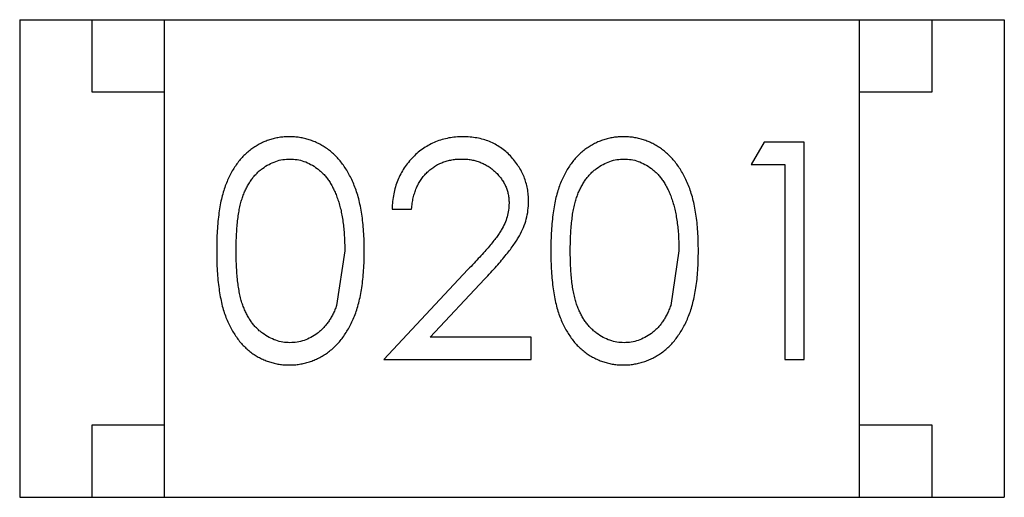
# Model space of a CAD drawing. Header units: inches. Extents: x -16 to 86, y -28 to 28.
# Tile 16 of 35: x 70.815 to 71.495, y -8.808 to -8.478. Entities that reach past the tile are written whole.
import ezdxf

# ---------------------------------------------------------------- set-up
doc = ezdxf.new("R2010")
doc.units = ezdxf.units.IN
doc.header["$LTSCALE"] = 1.21
doc.header["$MEASUREMENT"] = 0
doc.layers.get('0').update_dxf_attribs({"linetype": 'CONTINUOUS'})

msp = doc.modelspace()

# ---------------------------------------------------------------- linework, layer by layer
at = {"color": 6, "linetype": 'Continuous'}
for p, q in [((70.81492, -8.4777), (71.49492, -8.4777)), ((70.81492, -8.4777), (70.81492, -8.8077)), ((70.86492, -8.5277), (70.86492, -8.4777)), ((70.91492, -8.8077), (70.91492, -8.4777)), ((71.39492, -8.8077), (71.39492, -8.4777)), ((71.44492, -8.4777), (71.44492, -8.5277)), ((71.49492, -8.4777), (71.49492, -8.8077)), ((70.91492, -8.5277), (70.86492, -8.5277)), ((71.44492, -8.5277), (71.39492, -8.5277)), ((71.32899, -8.56242), (71.32019, -8.5778)), ((71.35673, -8.56242), (71.32899, -8.56242)), ((71.35673, -8.71242), (71.35673, -8.56242)), ((71.32019, -8.5778), (71.34327, -8.5778)), ((71.34327, -8.5778), (71.34327, -8.71242)), ((71.07211, -8.60857), (71.08558, -8.60857)), ((71.03942, -8.63742), (71.03374, -8.67513)), ((71.27019, -8.63742), (71.26451, -8.67513)), ((71.12452, -8.65034), (71.06634, -8.71242)), ((71.09847, -8.69703), (71.136, -8.65698)), ((71.16827, -8.69703), (71.09847, -8.69703)), ((71.16827, -8.71242), (71.16827, -8.69703)), ((71.06634, -8.71242), (71.16827, -8.71242)), ((71.34327, -8.71242), (71.35673, -8.71242)), ((70.86492, -8.7577), (70.91492, -8.7577)), ((70.86492, -8.8077), (70.86492, -8.7577)), ((71.39492, -8.7577), (71.44492, -8.7577)), ((71.44492, -8.7577), (71.44492, -8.8077)), ((70.81492, -8.8077), (71.49492, -8.8077))]:
    msp.add_line(p, q, dxfattribs=at)
for points, knots in [([(71.00111, -8.55857), (70.99993, -8.55859), (70.99759, -8.55863), (70.99414, -8.55904), (70.99077, -8.55969), (70.98748, -8.56064), (70.98427, -8.5618), (70.98115, -8.56326), (70.97812, -8.56498), (70.97516, -8.56692), (70.97236, -8.56915), (70.96968, -8.57159), (70.96723, -8.57431), (70.9649, -8.57727), (70.96275, -8.58049), (70.96071, -8.58392), (70.9589, -8.58763), (70.95723, -8.59159), (70.95574, -8.5959), (70.95447, -8.6006), (70.95334, -8.60571), (70.9525, -8.61125), (70.95181, -8.61721), (70.95131, -8.6236), (70.951, -8.6304), (70.95097, -8.63507), (70.95096, -8.63748)], [0, 0, 0, 0, 0.033742, 0.066533, 0.099153, 0.13154, 0.164087, 0.196563, 0.229707, 0.263315, 0.297504, 0.331686, 0.366482, 0.4021, 0.438958, 0.476748, 0.515985, 0.556589, 0.599519, 0.645765, 0.695487, 0.748721, 0.805687, 0.866754, 0.931405, 1, 1, 1, 1]), ([(71.05288, -8.63748), (71.05286, -8.63517), (71.0528, -8.63068), (71.05252, -8.62412), (71.05197, -8.61791), (71.05123, -8.61207), (71.05027, -8.60659), (71.04912, -8.60147), (71.04769, -8.59672), (71.04611, -8.5923), (71.04428, -8.58822), (71.04238, -8.58437), (71.04026, -8.58082), (71.03802, -8.57751), (71.0356, -8.57449), (71.03304, -8.57171), (71.03032, -8.56919), (71.02744, -8.56696), (71.02447, -8.56496), (71.02137, -8.56326), (71.0182, -8.5618), (71.01494, -8.56064), (71.01161, -8.5597), (71.00818, -8.55903), (71.00468, -8.55863), (71.0023, -8.55859), (71.00111, -8.55857)], [0, 0, 0, 0, 0.065278, 0.127205, 0.186168, 0.241675, 0.294115, 0.343609, 0.390387, 0.434463, 0.476646, 0.517002, 0.555936, 0.593716, 0.630057, 0.665601, 0.700745, 0.734917, 0.768681, 0.802087, 0.834849, 0.867433, 0.900138, 0.932806, 0.966212, 1, 1, 1, 1]), ([(71.12103, -8.55857), (71.11936, -8.55861), (71.11606, -8.55868), (71.11123, -8.55936), (71.10661, -8.56048), (71.10217, -8.562), (71.09797, -8.56401), (71.09395, -8.56643), (71.09012, -8.56928), (71.08657, -8.57259), (71.08331, -8.5762), (71.08043, -8.5801), (71.078, -8.58425), (71.07597, -8.58865), (71.07434, -8.59328), (71.07318, -8.59816), (71.07237, -8.60328), (71.0722, -8.60679), (71.07211, -8.60857)], [0, 0, 0, 0, 0.06445, 0.126725, 0.187421, 0.247417, 0.306749, 0.366595, 0.427749, 0.490235, 0.553031, 0.614805, 0.676505, 0.738096, 0.801021, 0.864897, 0.931209, 1, 1, 1, 1]), ([(71.16634, -8.60316), (71.1663, -8.60168), (71.16621, -8.59876), (71.16564, -8.59445), (71.16463, -8.5903), (71.1633, -8.58628), (71.16149, -8.58244), (71.15932, -8.57874), (71.15679, -8.57516), (71.15385, -8.57181), (71.15066, -8.56867), (71.1471, -8.56601), (71.14336, -8.5637), (71.13937, -8.56178), (71.13512, -8.56035), (71.13063, -8.55934), (71.12591, -8.55869), (71.12268, -8.55861), (71.12103, -8.55857)], [0, 0, 0, 0, 0.06271, 0.123347, 0.183401, 0.242828, 0.302097, 0.36242, 0.423725, 0.487032, 0.550491, 0.612709, 0.674265, 0.73617, 0.799211, 0.863483, 0.930525, 1, 1, 1, 1]), ([(71.23188, -8.55857), (71.2307, -8.55859), (71.22836, -8.55863), (71.22491, -8.55904), (71.22154, -8.55969), (71.21825, -8.56064), (71.21503, -8.5618), (71.21192, -8.56326), (71.20889, -8.56498), (71.20593, -8.56692), (71.20313, -8.56915), (71.20045, -8.57159), (71.198, -8.57431), (71.19566, -8.57727), (71.19352, -8.58049), (71.19148, -8.58392), (71.18967, -8.58763), (71.18799, -8.59159), (71.18651, -8.5959), (71.18524, -8.6006), (71.18411, -8.60571), (71.18327, -8.61125), (71.18258, -8.61721), (71.18207, -8.6236), (71.18177, -8.6304), (71.18174, -8.63507), (71.18173, -8.63748)], [0, 0, 0, 0, 0.033742, 0.066533, 0.099153, 0.13154, 0.164087, 0.196563, 0.229707, 0.263315, 0.297504, 0.331686, 0.366482, 0.4021, 0.438958, 0.476748, 0.515985, 0.556589, 0.599519, 0.645765, 0.695487, 0.748721, 0.805687, 0.866754, 0.931405, 1, 1, 1, 1]), ([(71.28365, -8.63748), (71.28362, -8.63517), (71.28357, -8.63068), (71.28328, -8.62412), (71.28274, -8.61791), (71.282, -8.61207), (71.28104, -8.60659), (71.27989, -8.60147), (71.27846, -8.59672), (71.27688, -8.5923), (71.27505, -8.58822), (71.27315, -8.58437), (71.27102, -8.58082), (71.26879, -8.57751), (71.26636, -8.57449), (71.26381, -8.57171), (71.26109, -8.56919), (71.25821, -8.56696), (71.25524, -8.56496), (71.25214, -8.56326), (71.24897, -8.5618), (71.24571, -8.56064), (71.24238, -8.5597), (71.23895, -8.55903), (71.23544, -8.55863), (71.23307, -8.55859), (71.23188, -8.55857)], [0, 0, 0, 0, 0.065278, 0.127205, 0.186168, 0.241675, 0.294115, 0.343609, 0.390387, 0.434463, 0.476646, 0.517002, 0.555936, 0.593716, 0.630057, 0.665601, 0.700745, 0.734917, 0.768681, 0.802087, 0.834849, 0.867433, 0.900138, 0.932806, 0.966212, 1, 1, 1, 1]), ([(70.96442, -8.63742), (70.96443, -8.6354), (70.96444, -8.6315), (70.9647, -8.62584), (70.96504, -8.62055), (70.96556, -8.61565), (70.96615, -8.61112), (70.96699, -8.60699), (70.96789, -8.60323), (70.96899, -8.59982), (70.97023, -8.59671), (70.97159, -8.5938), (70.97308, -8.5911), (70.97472, -8.58859), (70.97646, -8.58626), (70.97835, -8.58413), (70.98037, -8.58219), (70.98324, -8.57995), (70.98697, -8.57759), (70.99168, -8.57545), (70.99658, -8.57422), (70.9999, -8.57404), (71.00156, -8.57396)], [0, 0, 0, 0, 0.073302, 0.142286, 0.206253, 0.266017, 0.321612, 0.372532, 0.419497, 0.462398, 0.502825, 0.541489, 0.579034, 0.615143, 0.650298, 0.684912, 0.718701, 0.752189, 0.817245, 0.879117, 0.939613, 1, 1, 1, 1]), ([(71.00156, -8.57396), (71.0032, -8.57404), (71.00648, -8.57422), (71.01134, -8.57545), (71.016, -8.5776), (71.01975, -8.57994), (71.02261, -8.58223), (71.02466, -8.58424), (71.02662, -8.58645), (71.02842, -8.58894), (71.03011, -8.59165), (71.03166, -8.5946), (71.03311, -8.59777), (71.03443, -8.60119), (71.03559, -8.60487), (71.03667, -8.60877), (71.03747, -8.61295), (71.03821, -8.61735), (71.03872, -8.62202), (71.03918, -8.62692), (71.03935, -8.63209), (71.0394, -8.63562), (71.03942, -8.63742)], [0, 0, 0, 0, 0.059689, 0.119507, 0.181075, 0.246162, 0.279894, 0.314468, 0.350403, 0.387474, 0.426147, 0.466624, 0.508745, 0.553328, 0.600058, 0.649177, 0.700552, 0.754894, 0.811825, 0.871514, 0.934319, 1, 1, 1, 1]), ([(71.08558, -8.60857), (71.0857, -8.60724), (71.08595, -8.60463), (71.0867, -8.60086), (71.08764, -8.5973), (71.08887, -8.59398), (71.09039, -8.5909), (71.09213, -8.58804), (71.09412, -8.5854), (71.09638, -8.58303), (71.09884, -8.5809), (71.10146, -8.57902), (71.10424, -8.57745), (71.10718, -8.57619), (71.11026, -8.57519), (71.11348, -8.57447), (71.11686, -8.57405), (71.11917, -8.57399), (71.12034, -8.57396)], [0, 0, 0, 0, 0.073648, 0.143686, 0.210962, 0.275557, 0.338064, 0.399311, 0.4594, 0.51934, 0.579024, 0.637809, 0.695959, 0.754122, 0.813113, 0.873453, 0.935561, 1, 1, 1, 1]), ([(71.12034, -8.57396), (71.12146, -8.57399), (71.12367, -8.57404), (71.1269, -8.57448), (71.13, -8.57517), (71.13297, -8.57616), (71.13581, -8.57742), (71.13851, -8.57897), (71.14106, -8.58082), (71.14348, -8.5829), (71.14568, -8.58518), (71.14758, -8.58761), (71.14923, -8.59012), (71.15059, -8.59276), (71.15161, -8.59551), (71.15233, -8.59837), (71.1528, -8.60132), (71.15286, -8.60334), (71.15288, -8.60437)], [0, 0, 0, 0, 0.068027, 0.133505, 0.19695, 0.26027, 0.322741, 0.384982, 0.448465, 0.513424, 0.578224, 0.640011, 0.700094, 0.760067, 0.819012, 0.877878, 0.938035, 1, 1, 1, 1]), ([(71.19519, -8.63742), (71.1952, -8.6354), (71.19521, -8.6315), (71.19547, -8.62584), (71.19581, -8.62055), (71.19633, -8.61565), (71.19692, -8.61112), (71.19776, -8.60699), (71.19866, -8.60323), (71.19976, -8.59982), (71.201, -8.59671), (71.20235, -8.5938), (71.20385, -8.5911), (71.20549, -8.58859), (71.20723, -8.58626), (71.20912, -8.58413), (71.21114, -8.58219), (71.214, -8.57995), (71.21774, -8.57759), (71.22245, -8.57545), (71.22735, -8.57422), (71.23067, -8.57404), (71.23233, -8.57396)], [0, 0, 0, 0, 0.073302, 0.142286, 0.206253, 0.266017, 0.321612, 0.372532, 0.419497, 0.462398, 0.502825, 0.541489, 0.579034, 0.615143, 0.650298, 0.684912, 0.718701, 0.752189, 0.817245, 0.879117, 0.939613, 1, 1, 1, 1]), ([(71.23233, -8.57396), (71.23397, -8.57404), (71.23725, -8.57422), (71.24211, -8.57545), (71.24677, -8.5776), (71.25052, -8.57994), (71.25338, -8.58223), (71.25543, -8.58424), (71.25739, -8.58645), (71.25919, -8.58894), (71.26087, -8.59165), (71.26243, -8.5946), (71.26388, -8.59777), (71.2652, -8.60119), (71.26635, -8.60487), (71.26743, -8.60877), (71.26824, -8.61295), (71.26898, -8.61735), (71.26949, -8.62202), (71.26994, -8.62692), (71.27012, -8.63209), (71.27017, -8.63562), (71.27019, -8.63742)], [0, 0, 0, 0, 0.059689, 0.119507, 0.181075, 0.246162, 0.279894, 0.314468, 0.350403, 0.387474, 0.426147, 0.466624, 0.508745, 0.553328, 0.600058, 0.649177, 0.700552, 0.754894, 0.811825, 0.871514, 0.934319, 1, 1, 1, 1]), ([(71.15288, -8.60437), (71.15282, -8.60599), (71.1527, -8.60923), (71.15166, -8.61402), (71.14996, -8.61867), (71.14798, -8.62247), (71.14593, -8.62559), (71.14405, -8.62828), (71.14169, -8.6312), (71.13904, -8.63449), (71.13596, -8.63803), (71.1325, -8.64187), (71.12865, -8.64602), (71.12593, -8.64886), (71.12452, -8.65034)], [0, 0, 0, 0, 0.088014, 0.174976, 0.2638, 0.355443, 0.406413, 0.465519, 0.533076, 0.609353, 0.693899, 0.787171, 0.889197, 1, 1, 1, 1]), ([(71.136, -8.65698), (71.13743, -8.65544), (71.1402, -8.65247), (71.14415, -8.64812), (71.14771, -8.64399), (71.1509, -8.64011), (71.15376, -8.63649), (71.15622, -8.6331), (71.15833, -8.62995), (71.16066, -8.62612), (71.16298, -8.62138), (71.1649, -8.61548), (71.16613, -8.60939), (71.16627, -8.60525), (71.16634, -8.60316)], [0, 0, 0, 0, 0.09953, 0.192079, 0.277712, 0.357454, 0.429648, 0.495771, 0.555538, 0.608657, 0.707578, 0.804328, 0.901298, 1, 1, 1, 1]), ([(70.95096, -8.63748), (70.95097, -8.63986), (70.951, -8.6445), (70.95131, -8.65127), (70.9518, -8.65762), (70.95253, -8.66357), (70.95343, -8.6691), (70.95448, -8.67425), (70.95581, -8.67897), (70.95731, -8.6833), (70.95901, -8.6873), (70.96087, -8.69102), (70.96288, -8.69449), (70.96507, -8.69769), (70.96737, -8.70067), (70.96983, -8.7034), (70.9725, -8.70583), (70.97528, -8.70803), (70.97821, -8.70995), (70.98122, -8.71164), (70.98431, -8.7131), (70.98751, -8.71422), (70.99078, -8.71514), (70.99414, -8.7158), (70.99759, -8.7162), (70.99993, -8.71624), (71.00111, -8.71626)], [0, 0, 0, 0, 0.068113, 0.132564, 0.193427, 0.250218, 0.303569, 0.353576, 0.400235, 0.443586, 0.484619, 0.524292, 0.56238, 0.599049, 0.63494, 0.669782, 0.704009, 0.737842, 0.771098, 0.803896, 0.836415, 0.868639, 0.900715, 0.933378, 0.966213, 1, 1, 1, 1]), ([(71.00156, -8.70088), (70.99991, -8.7008), (70.9966, -8.70063), (70.99173, -8.69933), (70.98699, -8.69726), (70.98323, -8.69488), (70.98038, -8.69258), (70.97832, -8.69066), (70.97643, -8.6885), (70.97465, -8.68619), (70.97302, -8.68368), (70.97156, -8.68097), (70.9702, -8.67807), (70.96896, -8.67496), (70.96787, -8.67155), (70.96694, -8.66778), (70.96618, -8.66363), (70.96551, -8.65913), (70.96505, -8.65423), (70.9647, -8.64896), (70.96444, -8.64331), (70.96443, -8.63942), (70.96442, -8.63742)], [0, 0, 0, 0, 0.060034, 0.120278, 0.182348, 0.247919, 0.281641, 0.315701, 0.350322, 0.385703, 0.421819, 0.459196, 0.497866, 0.538301, 0.58121, 0.628183, 0.679403, 0.734699, 0.794074, 0.858416, 0.927049, 1, 1, 1, 1]), ([(71.00111, -8.71626), (71.0023, -8.71625), (71.00468, -8.71621), (71.00819, -8.71576), (71.01163, -8.71511), (71.01498, -8.71418), (71.01823, -8.71296), (71.02144, -8.71153), (71.02452, -8.70977), (71.02754, -8.70779), (71.03043, -8.70553), (71.03316, -8.703), (71.03576, -8.70023), (71.03816, -8.69717), (71.04041, -8.69387), (71.04248, -8.69031), (71.04441, -8.68651), (71.04619, -8.68244), (71.04781, -8.67806), (71.04912, -8.6733), (71.05031, -8.66822), (71.05127, -8.66277), (71.05196, -8.65695), (71.05252, -8.65078), (71.0528, -8.64424), (71.05286, -8.63977), (71.05288, -8.63748)], [0, 0, 0, 0, 0.033824, 0.067298, 0.10028, 0.133019, 0.165736, 0.198792, 0.232372, 0.266409, 0.301016, 0.336196, 0.371972, 0.408574, 0.446394, 0.485225, 0.525372, 0.567224, 0.611081, 0.65775, 0.70702, 0.759235, 0.814484, 0.873227, 0.934937, 1, 1, 1, 1]), ([(71.18173, -8.63748), (71.18174, -8.63986), (71.18177, -8.6445), (71.18208, -8.65127), (71.18257, -8.65762), (71.1833, -8.66357), (71.1842, -8.6691), (71.18525, -8.67425), (71.18658, -8.67897), (71.18808, -8.6833), (71.18978, -8.6873), (71.19164, -8.69102), (71.19365, -8.69449), (71.19584, -8.69769), (71.19813, -8.70067), (71.2006, -8.7034), (71.20327, -8.70583), (71.20605, -8.70803), (71.20898, -8.70995), (71.21199, -8.71164), (71.21508, -8.7131), (71.21828, -8.71422), (71.22155, -8.71514), (71.22491, -8.7158), (71.22836, -8.7162), (71.2307, -8.71624), (71.23188, -8.71626)], [0, 0, 0, 0, 0.068113, 0.132564, 0.193427, 0.250218, 0.303569, 0.353576, 0.400235, 0.443586, 0.484619, 0.524292, 0.56238, 0.599049, 0.63494, 0.669782, 0.704009, 0.737842, 0.771098, 0.803896, 0.836415, 0.868639, 0.900715, 0.933378, 0.966213, 1, 1, 1, 1]), ([(71.23233, -8.70088), (71.23068, -8.7008), (71.22737, -8.70063), (71.2225, -8.69933), (71.21776, -8.69726), (71.214, -8.69488), (71.21115, -8.69258), (71.20909, -8.69066), (71.2072, -8.6885), (71.20542, -8.68619), (71.20379, -8.68368), (71.20233, -8.68097), (71.20097, -8.67807), (71.19973, -8.67496), (71.19863, -8.67155), (71.19771, -8.66778), (71.19695, -8.66363), (71.19628, -8.65913), (71.19582, -8.65423), (71.19547, -8.64896), (71.19521, -8.64331), (71.1952, -8.63942), (71.19519, -8.63742)], [0, 0, 0, 0, 0.060034, 0.120278, 0.182348, 0.247919, 0.281641, 0.315701, 0.350322, 0.385703, 0.421819, 0.459196, 0.497866, 0.538301, 0.58121, 0.628183, 0.679403, 0.734699, 0.794074, 0.858416, 0.927049, 1, 1, 1, 1]), ([(71.23188, -8.71626), (71.23307, -8.71625), (71.23545, -8.71621), (71.23896, -8.71576), (71.2424, -8.71511), (71.24575, -8.71418), (71.249, -8.71296), (71.25221, -8.71153), (71.25529, -8.70977), (71.25831, -8.70779), (71.2612, -8.70553), (71.26393, -8.703), (71.26653, -8.70023), (71.26893, -8.69717), (71.27118, -8.69387), (71.27325, -8.69031), (71.27518, -8.68651), (71.27696, -8.68244), (71.27858, -8.67806), (71.27989, -8.6733), (71.28108, -8.66822), (71.28204, -8.66277), (71.28273, -8.65695), (71.28329, -8.65078), (71.28357, -8.64424), (71.28362, -8.63977), (71.28365, -8.63748)], [0, 0, 0, 0, 0.033824, 0.067298, 0.10028, 0.133019, 0.165736, 0.198792, 0.232372, 0.266409, 0.301016, 0.336196, 0.371972, 0.408574, 0.446394, 0.485225, 0.525372, 0.567224, 0.611081, 0.65775, 0.70702, 0.759235, 0.814484, 0.873227, 0.934937, 1, 1, 1, 1]), ([(71.03374, -8.67513), (71.03335, -8.67618), (71.0326, -8.67822), (71.03126, -8.68115), (71.0298, -8.68388), (71.0282, -8.6864), (71.02645, -8.68871), (71.0246, -8.69085), (71.02259, -8.69277), (71.01979, -8.69501), (71.0161, -8.69736), (71.01139, -8.69935), (71.00654, -8.70067), (71.00322, -8.70081), (71.00156, -8.70088)], [0, 0, 0, 0, 0.075949, 0.148549, 0.218996, 0.286119, 0.351826, 0.416074, 0.478265, 0.540325, 0.660405, 0.774606, 0.887187, 1, 1, 1, 1]), ([(71.26451, -8.67513), (71.26412, -8.67618), (71.26336, -8.67822), (71.26203, -8.68115), (71.26057, -8.68388), (71.25897, -8.6864), (71.25722, -8.68871), (71.25537, -8.69085), (71.25336, -8.69277), (71.25055, -8.69501), (71.24687, -8.69736), (71.24216, -8.69935), (71.23731, -8.70067), (71.23399, -8.70081), (71.23233, -8.70088)], [0, 0, 0, 0, 0.075949, 0.148549, 0.218996, 0.286119, 0.351826, 0.416074, 0.478265, 0.540325, 0.660405, 0.774606, 0.887187, 1, 1, 1, 1])]:
    msp.add_open_spline(points, degree=3, knots=knots, dxfattribs=at)

doc.saveas('drawing.dxf')
